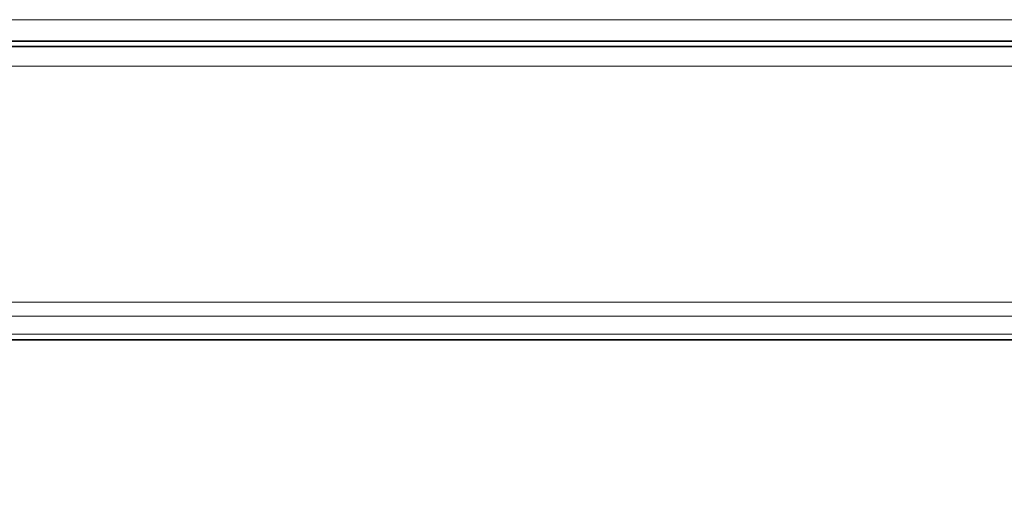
# Model space of a CAD drawing. Header units: millimetres. Extents: x 0 to 1118, y 0 to 864.
# Tile 73 of 86: x 495 to 520, y 445 to 457. Entities that reach past the tile are written whole.
import ezdxf

# ---------------------------------------------------------------- set-up
doc = ezdxf.new("R2010")
doc.units = ezdxf.units.MM
doc.layers.add('ALPHAREV', color=7, linetype='Continuous', lineweight=25)
doc.styles.add('SLDTEXTSTYLE0', font='TXT', dxfattribs={"width": 0.605})
doc.dimstyles.new('SLDDIMSTYLE1', dxfattribs={"dimtxt": 3.175, "dimasz": 4.572, "dimexe": 0, "dimexo": 0.0625, "dimgap": 0.79375, "dimtad": 0, "dimtih": 1, "dimtoh": 1, "dimdec": 4, "dimlfac": 4, "dimzin": 12, "dimdsep": 46, "dimtxsty": 'SLDTEXTSTYLE0', "dimsah": 1, "dimcen": 0.09, "dimadec": 0, "dimazin": 3, "dimtfac": 1, "dimtofl": 0, "dimtmove": 0, "dimatfit": 3, "dimfxl": 1, "dimfrac": 2, "dimtolj": 1, "dimtzin": 12, "dimarcsym": 0})

# ---------------------------------------------------------------- blocks, each defined once
blk = doc.blocks.new('_D_4')
at = {"layer": 'ALPHAREV'}
for p, q in [((475.097, 449.056), (451.055, 449.056)), ((564.396, 387.352), (567.687, 340.295))]:
    blk.add_line(p, q, dxfattribs=at)
for start, end in [(180, 225.12715), (228.94096, 274)]:
    blk.add_arc((560.082, 449.056), 107.427, start, end, dxfattribs=at)
for points in [[(452.655, 449.056), (451.991, 444.469), (453.514, 444.501)], [(567.575, 341.891), (562.972, 342.431), (563.046, 340.908)]]:
    blk.add_solid(points, dxfattribs=at)
at = {"layer": 'ALPHAREV', "insert": (483.519, 372.146), "char_height": 3.175, "attachment_point": 1, "style": 'SLDTEXTSTYLE0'}
blk.add_mtext('94°', dxfattribs=at)

msp = doc.modelspace()

# ---------------------------------------------------------------- linework, layer by layer
at = {"color": 7, "linetype": 'Continuous', "lineweight": 18}
for p, q in [((671.655041, 457.243634), (488.075625, 457.243634)), ((671.827833, 456.681134), (487.902833, 456.681134)), ((671.827833, 456.056134), (487.902833, 456.056134)), ((671.827833, 450.013241), (487.902833, 450.013241)), ((671.827833, 449.659688), (487.902833, 449.659688)), ((671.827833, 449.202581), (487.902833, 449.202581))]:
    msp.add_line(p, q, dxfattribs=at)
at = {"color": 7, "linetype": 'Continuous', "lineweight": 35}
for p, q in [((671.655041, 456.693634), (488.075625, 456.693634)), ((671.827833, 456.556134), (487.902833, 456.556134)), ((671.827833, 449.056134), (487.902833, 449.056134))]:
    msp.add_line(p, q, dxfattribs=at)

# ---------------------------------------------------------------- dimensions: what is measured, and where the dimension line sits
at = {"layer": 'ALPHAREV'}
dim = msp.add_angular_dim_2l(base=(460.878236, 407.835683), line1=((564.284874, 388.948175), (559.881845, 451.914418)), line2=((481.490878, 449.056134), (476.697537, 449.056134)), dimstyle='SLDDIMSTYLE1', dxfattribs=at)
dim.commit()
dim.dimension.update_dxf_attribs({"geometry": '_D_4', "text_midpoint": (486.817009, 370.489355), "dimtype": 162})

doc.saveas('drawing.dxf')
